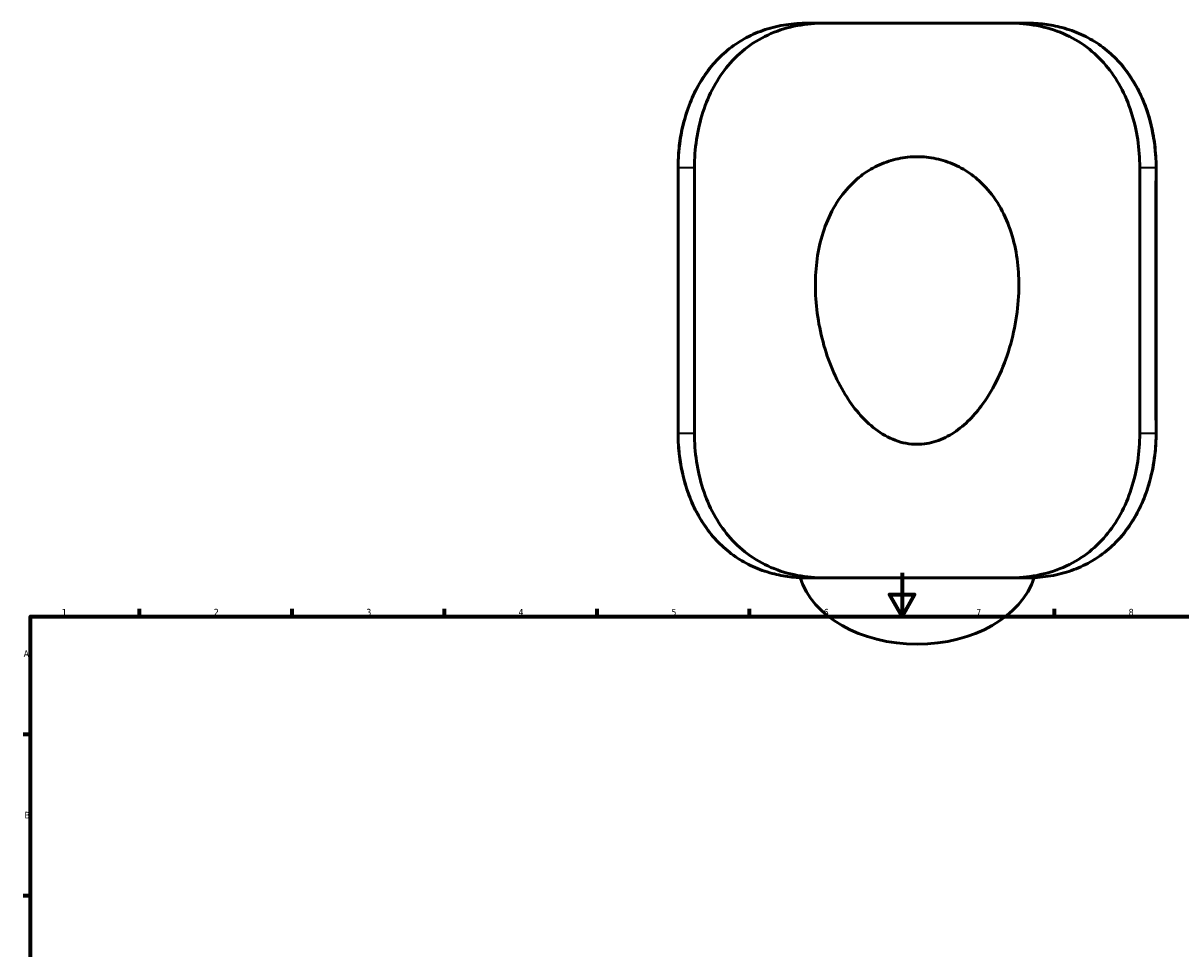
# Model space of a CAD drawing. Header units: millimetres. Extents: x -132 to 1005, y -184 to 847.
# Tile 3 of 5: x 17 to 549, y 421 to 847. Entities that reach past the tile are written whole.
import ezdxf

# ---------------------------------------------------------------- set-up
doc = ezdxf.new("R2010")
doc.units = ezdxf.units.MM
for name, color, linetype, lineweight in [('Border (ANSI)', 7, 'Continuous', 70), ('Visible (ANSI)', 7, 'Continuous', 50), ('Visible Narrow (ANSI)', 7, 'Continuous', 35)]:
    doc.layers.add(name, color=color, linetype=linetype, lineweight=lineweight)
doc.styles.add('Note Text (ANSI)', font='tahoma.ttf')

# ---------------------------------------------------------------- blocks, each defined once
blk = doc.blocks.new('Borders Default Border')
at = {"layer": 'Border (ANSI)'}
for p, q in [((70.08, 574), (70.08, 577.45)), ((140.17, 574), (140.17, 577.45)), ((210.25, 574), (210.25, 577.45)), ((280.33, 574), (280.33, 577.45)), ((350.42, 574), (350.42, 577.45)), ((490.58, 574), (490.58, 577.45)), ((20, 519.75), (16.55, 519.75)), ((20, 445.5), (16.55, 445.5))]:
    blk.add_line(p, q, dxfattribs=at)
at = {"layer": 'Border (ANSI)', "flags": 128}
for points in [[(420.5, 594), (420.5, 574), (414.73, 584), (426.27, 584), (420.5, 574)], [(20, 20), (20, 574), (821, 574), (821, 20), (20, 20)]]:
    blk.add_lwpolyline(points, dxfattribs=at)
at = {"layer": 'Border (ANSI)', "char_height": 3.05, "attachment_point": 7, "style": 'Note Text (ANSI)'}
for s, insert in [('1', (34.35, 574.4)), ('2', (104.2, 574.4)), ('3', (174.26, 574.34)), ('4', (244.23, 574.4)), ('5', (314.48, 574.34)), ('6', (384.49, 574.34)), ('7', (454.6, 574.4)), ('8', (524.63, 574.33)), ('A', (16.78, 555.35)), ('B', (17.15, 481.1))]:
    blk.add_mtext(s, dxfattribs=dict(at, insert=insert))

msp = doc.modelspace()

# ---------------------------------------------------------------- linework, layer by layer
at = {"layer": 'Visible (ANSI)'}
for p, q in [((385.0085, 846.7096), (377.1677, 846.7096)), ((385.0085, 846.7096), (469.8139, 846.7096)), ((477.6547, 846.7096), (469.8139, 846.7096)), ((317.5616, 780.4096), (317.5616, 658.0096)), ((325.0964, 658.0096), (325.0964, 780.4096)), ((529.726, 658.0096), (529.726, 780.4096)), ((537.2609, 658.0096), (537.2609, 780.4096)), ((377.1677, 591.7096), (385.0085, 591.7096)), ((469.8139, 591.7096), (385.0085, 591.7096)), ((469.8139, 591.7096), (477.6547, 591.7096))]:
    msp.add_line(p, q, dxfattribs=at)
msp.add_ellipse((427.4112, 600.1005), major_axis=(55, 0), ratio=0.70710678, start_param=3.35677477, end_param=6.0680021, dxfattribs=at)
for points, knots in [([(377.1677, 846.7096), (375.4855, 846.7096), (373.8101, 846.6501), (370.4822, 846.4073), (368.8297, 846.224), (365.5578, 845.7298), (363.9385, 845.4189), (360.751, 844.6688), (359.1826, 844.2301), (356.1281, 843.2323), (354.641, 842.6756), (351.7472, 841.4458), (350.3397, 840.7744), (347.6035, 839.3184), (346.2743, 838.5347), (343.6943, 836.8565), (342.4433, 835.9622), (340.0202, 834.0647), (338.8483, 833.0613), (336.5853, 830.9476), (335.4946, 829.8369), (333.3969, 827.5115), (332.3906, 826.2961), (330.4654, 823.7655), (329.5474, 822.4496), (327.8035, 819.724), (326.9785, 818.3137), (325.4251, 815.4076), (324.6977, 813.9112), (323.3436, 810.8431), (322.7177, 809.2709), (321.5718, 806.0664), (321.0519, 804.4339), (320.12, 801.1229), (319.7079, 799.4444), (318.7534, 794.9241), (318.3063, 792.0508), (317.7105, 786.2548), (317.5616, 783.3322), (317.5616, 780.4096)], [0, 0, 0, 0, 0.51703737, 0.51703737, 1.03407474, 1.03407474, 1.55111211, 1.55111211, 2.06568761, 2.06568761, 2.57062498, 2.57062498, 3.0688998, 3.0688998, 3.56325816, 3.56325816, 4.05613729, 4.05613729, 4.54966226, 4.54966226, 5.04557337, 5.04557337, 5.54511933, 5.54511933, 6.04896467, 6.04896467, 6.55720696, 6.55720696, 7.06951152, 7.06951152, 7.58522764, 7.58522764, 8.102265, 8.102265, 8.61930237, 8.61930237, 9.48002487, 9.48002487, 10.34074737, 10.34074737, 10.34074737, 10.34074737]), ([(325.0964, 780.4096), (325.0964, 784.577), (325.3988, 788.8862), (326.6855, 797.4563), (327.6696, 801.7172), (330.3152, 809.8863), (331.9795, 813.801), (335.9072, 821.0356), (338.1718, 824.3553), (343.2071, 830.3428), (346.1624, 833.1792), (352.7465, 838.1188), (356.376, 840.2222), (364.0951, 843.5475), (368.1937, 844.7734), (376.564, 846.3541), (380.8357, 846.7096), (385.0085, 846.7096)], [21.8456998, 21.8456998, 21.8456998, 21.8456998, 23.09591133, 23.09591133, 24.34612286, 24.34612286, 25.59633439, 25.59633439, 26.84654592, 26.84654592, 28.14638754, 28.14638754, 29.44622916, 29.44622916, 30.74607078, 30.74607078, 32.04591241, 32.04591241, 32.04591241, 32.04591241]), ([(469.8139, 846.7096), (473.9868, 846.7096), (478.2585, 846.3541), (486.6287, 844.7734), (490.7273, 843.5475), (498.4465, 840.2222), (502.0759, 838.1188), (508.66, 833.1792), (511.6154, 830.3428), (516.6507, 824.3553), (518.9153, 821.0356), (522.8429, 813.801), (524.5073, 809.8863), (527.1529, 801.7172), (528.137, 797.4563), (529.4236, 788.8862), (529.726, 784.577), (529.726, 780.4096)], [11.64548719, 11.64548719, 11.64548719, 11.64548719, 12.94532881, 12.94532881, 14.24517043, 14.24517043, 15.54501206, 15.54501206, 16.84485368, 16.84485368, 18.09506521, 18.09506521, 19.34527674, 19.34527674, 20.59548827, 20.59548827, 21.8456998, 21.8456998, 21.8456998, 21.8456998]), ([(537.2609, 780.4096), (537.2609, 782.1652), (537.2071, 783.9208), (536.9922, 787.4213), (536.8309, 789.1663), (536.4008, 792.6348), (536.132, 794.3584), (535.4865, 797.7734), (535.11, 799.4649), (534.249, 802.8051), (533.7647, 804.4538), (532.6882, 807.6984), (532.0961, 809.2942), (530.8048, 812.4216), (530.1056, 813.9533), (528.6053, 816.9342), (527.8048, 818.3839), (526.1061, 821.1907), (525.2088, 822.5483), (523.3219, 825.1623), (522.3331, 826.4196), (520.2688, 828.8267), (519.1941, 829.9774), (516.9632, 832.1676), (515.8077, 833.2079), (513.42, 835.175), (512.1882, 836.1024), (509.6513, 837.8432), (508.3464, 838.6569), (505.6655, 840.1699), (504.2893, 840.8691), (501.4671, 842.1532), (500.0205, 842.7372), (497.0577, 843.7903), (495.5408, 844.2579), (491.3748, 845.3565), (488.6833, 845.8691), (483.2188, 846.5456), (480.4461, 846.7096), (477.6547, 846.7096)], [0, 0, 0, 0, 0.51703737, 0.51703737, 1.03407474, 1.03407474, 1.55111211, 1.55111211, 2.06814947, 2.06814947, 2.58518684, 2.58518684, 3.10222421, 3.10222421, 3.61888419, 3.61888419, 4.13237058, 4.13237058, 4.64194429, 4.64194429, 5.14714661, 5.14714661, 5.64792883, 5.64792883, 6.14478749, 6.14478749, 6.63883179, 6.63883179, 7.13169244, 7.13169244, 7.62539827, 7.62539827, 8.12227038, 8.12227038, 8.62489876, 8.62489876, 9.48282307, 9.48282307, 10.34074737, 10.34074737, 10.34074737, 10.34074737]), ([(427.4112, 785.3241), (424.5467, 785.3241), (421.598, 785.0253), (415.7669, 783.7817), (412.8844, 782.8369), (407.3956, 780.3564), (404.7836, 778.8179), (399.9894, 775.2927), (397.8071, 773.306), (393.275, 768.3789), (390.9576, 765.1517), (387.0323, 758.1342), (385.4238, 754.3441), (382.9293, 746.4809), (382.041, 742.4032), (380.9072, 734.2635), (380.6612, 730.2015), (380.6612, 726.3079), (380.6612, 722.1197), (380.9457, 717.7586), (382.1136, 708.9538), (382.9962, 704.5099), (385.3331, 695.7934), (386.7876, 691.519), (390.2091, 683.3797), (392.1765, 679.5147), (396.1487, 673.0444), (398.2214, 670.1193), (402.8911, 664.6768), (405.4883, 662.1595), (411.1267, 657.9004), (414.1725, 656.156), (420.5887, 653.7532), (423.9593, 653.0951), (430.3955, 653.0951), (433.3651, 653.5906), (439.0898, 655.4661), (441.8453, 656.845), (447.0004, 660.2532), (449.4058, 662.2847), (453.7848, 666.7086), (455.7589, 669.1006), (462.8892, 678.9658), (467.0943, 688.0175), (471.3308, 702.2924), (472.3977, 707.1679), (473.8135, 716.8589), (474.1612, 721.6745), (474.1612, 730.2015), (473.9152, 734.2635), (472.7814, 742.4032), (471.8931, 746.4809), (469.3987, 754.3441), (467.7901, 758.1342), (463.8648, 765.1517), (461.5474, 768.3789), (457.0154, 773.306), (454.833, 775.2927), (450.0388, 778.8179), (447.4269, 780.3564), (441.938, 782.8369), (439.0556, 783.7817), (433.2244, 785.0253), (430.2757, 785.3241), (427.4112, 785.3241)], [26.41919713, 26.41919713, 26.41919713, 26.41919713, 27.27855501, 27.27855501, 28.1379129, 28.1379129, 28.99727078, 28.99727078, 29.85662866, 29.85662866, 31.02472846, 31.02472846, 32.19282825, 32.19282825, 33.36092805, 33.36092805, 34.52902784, 34.52902784, 34.52902784, 35.78547497, 35.78547497, 37.04192211, 37.04192211, 38.29836924, 38.29836924, 39.55481637, 39.55481637, 40.5903952, 40.5903952, 41.62597402, 41.62597402, 42.66155284, 42.66155284, 43.69713167, 43.69713167, 44.59242904, 44.59242904, 45.48772641, 45.48772641, 46.38302377, 46.38302377, 47.27832114, 47.27832114, 50.0583577, 50.0583577, 51.44837598, 51.44837598, 52.83839426, 52.83839426, 54.00649405, 54.00649405, 55.17459385, 55.17459385, 56.34269364, 56.34269364, 57.51079344, 57.51079344, 58.37015132, 58.37015132, 59.2295092, 59.2295092, 60.08886709, 60.08886709, 60.94822497, 60.94822497, 60.94822497, 60.94822497]), ([(317.5616, 658.0096), (317.5616, 656.254), (317.6153, 654.4984), (317.8303, 650.9979), (317.9915, 649.2529), (318.4216, 645.7844), (318.6905, 644.0608), (319.3359, 640.6458), (319.7125, 638.9544), (320.5734, 635.6142), (321.0578, 633.9654), (322.1342, 630.7208), (322.7264, 629.125), (324.0177, 625.9976), (324.7168, 624.466), (326.2171, 621.485), (327.0176, 620.0353), (328.7163, 617.2286), (329.6136, 615.8709), (331.5006, 613.2569), (332.4893, 611.9997), (334.5536, 609.5926), (335.6284, 608.4418), (337.8593, 606.2516), (339.0147, 605.2114), (341.4024, 603.2443), (342.6342, 602.3168), (345.1711, 600.576), (346.476, 599.7624), (349.157, 598.2493), (350.5331, 597.5501), (353.3554, 596.2661), (354.8019, 595.682), (357.7647, 594.6289), (359.2816, 594.1613), (363.4477, 593.0627), (366.1391, 592.5502), (371.6037, 591.8737), (374.3764, 591.7096), (377.1677, 591.7096)], [0, 0, 0, 0, 0.51703737, 0.51703737, 1.03407474, 1.03407474, 1.55111211, 1.55111211, 2.06814947, 2.06814947, 2.58518684, 2.58518684, 3.10222421, 3.10222421, 3.61888419, 3.61888419, 4.13237058, 4.13237058, 4.64194429, 4.64194429, 5.14714661, 5.14714661, 5.64792883, 5.64792883, 6.14478749, 6.14478749, 6.63883179, 6.63883179, 7.13169244, 7.13169244, 7.62539827, 7.62539827, 8.12227038, 8.12227038, 8.62489876, 8.62489876, 9.48282307, 9.48282307, 10.34074737, 10.34074737, 10.34074737, 10.34074737]), ([(385.0085, 591.7096), (380.8357, 591.7096), (376.564, 592.0652), (368.1937, 593.6458), (364.0951, 594.8717), (356.376, 598.197), (352.7465, 600.3005), (346.1624, 605.24), (343.2071, 608.0764), (338.1718, 614.0639), (335.9072, 617.3836), (331.9795, 624.6182), (330.3152, 628.533), (327.6696, 636.702), (326.6855, 640.9629), (325.3988, 649.533), (325.0964, 653.8422), (325.0964, 658.0096)], [33.49118698, 33.49118698, 33.49118698, 33.49118698, 34.79102861, 34.79102861, 36.09087023, 36.09087023, 37.39071185, 37.39071185, 38.69055347, 38.69055347, 39.940765, 39.940765, 41.19097653, 41.19097653, 42.44118806, 42.44118806, 43.69139959, 43.69139959, 43.69139959, 43.69139959]), ([(529.726, 658.0096), (529.726, 653.8422), (529.4236, 649.533), (528.137, 640.9629), (527.1529, 636.702), (524.5073, 628.533), (522.8429, 624.6182), (518.9153, 617.3836), (516.6507, 614.0639), (511.6154, 608.0764), (508.66, 605.24), (502.0759, 600.3005), (498.4465, 598.197), (490.7273, 594.8717), (486.6287, 593.6458), (478.2585, 592.0652), (473.9868, 591.7096), (469.8139, 591.7096)], [43.69139959, 43.69139959, 43.69139959, 43.69139959, 44.94161112, 44.94161112, 46.19182265, 46.19182265, 47.44203418, 47.44203418, 48.69224571, 48.69224571, 49.99208734, 49.99208734, 51.29192896, 51.29192896, 52.59177058, 52.59177058, 53.8916122, 53.8916122, 53.8916122, 53.8916122]), ([(477.6547, 591.7096), (479.3369, 591.7096), (481.0121, 591.7691), (484.3397, 592.0119), (485.9921, 592.1952), (489.2642, 592.6894), (490.8839, 593.0003), (494.0717, 593.7505), (495.6401, 594.1892), (498.6944, 595.1869), (500.1813, 595.7436), (503.0749, 596.9733), (504.4825, 597.6447), (507.2188, 599.1007), (508.548, 599.8844), (511.1281, 601.5628), (512.3791, 602.457), (514.8021, 604.3545), (515.9739, 605.3578), (518.2369, 607.4713), (519.3276, 608.582), (521.4253, 610.9075), (522.4317, 612.1229), (524.3569, 614.6536), (525.275, 615.9696), (527.0189, 618.6951), (527.8439, 620.1054), (529.3972, 623.0114), (530.1247, 624.5078), (531.4787, 627.5758), (532.1046, 629.148), (533.2506, 632.3526), (533.7704, 633.985), (534.7024, 637.296), (535.1145, 638.9744), (536.069, 643.4946), (536.516, 646.3679), (537.112, 652.164), (537.2609, 655.0868), (537.2609, 658.0096)], [0, 0, 0, 0, 0.51703446, 0.51703446, 1.03406891, 1.03406891, 1.55110337, 1.55110337, 2.06557676, 2.06557676, 2.57047971, 2.57047971, 3.068772, 3.068772, 3.56310956, 3.56310956, 4.05595009, 4.05595009, 4.54946407, 4.54946407, 5.04540183, 5.04540183, 5.5449631, 5.5449631, 6.04878303, 6.04878303, 6.55699906, 6.55699906, 7.06930319, 7.06930319, 7.58504056, 7.58504056, 8.10207502, 8.10207502, 8.61910947, 8.61910947, 9.47989929, 9.47989929, 10.3406891, 10.3406891, 10.3406891, 10.3406891])]:
    msp.add_open_spline(points, degree=3, knots=knots, dxfattribs=at)
at = {"layer": 'Visible Narrow (ANSI)'}
for p, q in [((317.9037, 780.4096), (317.5625, 780.4096)), ((318.297, 780.4096), (324.7385, 780.4096)), ((530.0839, 780.4096), (536.5254, 780.4096)), ((536.9187, 780.4096), (537.2599, 780.4096)), ((317.9391, 664.1296), (317.9391, 774.2896)), ((536.8833, 774.2896), (536.8833, 664.1296)), ((317.9037, 658.0096), (317.5625, 658.0096)), ((324.7385, 658.0096), (318.297, 658.0096)), ((536.5254, 658.0096), (530.0839, 658.0096)), ((536.9187, 658.0096), (537.2599, 658.0096))]:
    msp.add_line(p, q, dxfattribs=at)
for points, knots in [([(318.1013, 785.7002), (318.3953, 790.4879), (319.0892, 795.2342), (321.9581, 807.2905), (324.7925, 814.345), (332.0664, 826.0621), (336.2954, 830.9), (346.5492, 839.0835), (352.6974, 842.2527), (363.4573, 845.4427), (367.7705, 846.2034), (372.172, 846.5276)], [-9.82371, -9.82371, -9.82371, -9.82371, -8.41706055, -8.41706055, -6.13091019, -6.13091019, -4.09957041, -4.09957041, -1.89261049, -1.89261049, -0.51703737, -0.51703737, -0.51703737, -0.51703737]), ([(482.6503, 846.5282), (485.4157, 846.3251), (488.1462, 845.9497), (496.015, 844.313), (500.9901, 842.5462), (511.8797, 836.7466), (517.4402, 832.1066), (525.3454, 822.3001), (528.1588, 817.6024), (533.0508, 806.516), (534.8971, 799.9764), (536.2997, 790.7405), (536.5661, 788.2261), (536.7212, 785.7002)], [-9.82371, -9.82371, -9.82371, -9.82371, -8.95944668, -8.95944668, -7.27913819, -7.27913819, -4.97198975, -4.97198975, -3.2737705, -3.2737705, -1.2591425, -1.2591425, -0.51703737, -0.51703737, -0.51703737, -0.51703737]), ([(372.1721, 591.891), (369.4067, 592.0942), (366.6763, 592.4696), (358.8074, 594.1062), (353.8324, 595.8731), (342.9428, 601.6726), (337.3823, 606.3127), (329.477, 616.1191), (326.6637, 620.8168), (321.7716, 631.9033), (319.9254, 638.4429), (318.5227, 647.6788), (318.2563, 650.1931), (318.1012, 652.719)], [-9.82371, -9.82371, -9.82371, -9.82371, -8.95944698, -8.95944698, -7.27913919, -7.27913919, -4.97198983, -4.97198983, -3.2737705, -3.2737705, -1.2591425, -1.2591425, -0.51703737, -0.51703737, -0.51703737, -0.51703737]), ([(536.7212, 652.7191), (536.4693, 648.6177), (535.9241, 644.5468), (533.3049, 632.142), (530.1938, 624.1694), (523.6518, 613.8943), (521.1894, 610.7692), (513.3033, 602.7149), (507.1552, 598.6138), (496.8231, 594.4743), (493.1258, 593.4249), (487.1286, 592.3355), (484.9008, 592.0561), (482.65, 591.8909)], [-9.82365465, -9.82365465, -9.82365465, -9.82365465, -8.61860804, -8.61860804, -6.05805311, -6.05805311, -4.79930848, -4.79930848, -2.44109448, -2.44109448, -1.22054724, -1.22054724, -0.51703446, -0.51703446, -0.51703446, -0.51703446])]:
    msp.add_open_spline(points, degree=3, knots=knots, dxfattribs=at)

# ---------------------------------------------------------------- block references
msp.add_blockref('Borders Default Border', (0, 0))

doc.saveas('drawing.dxf')
